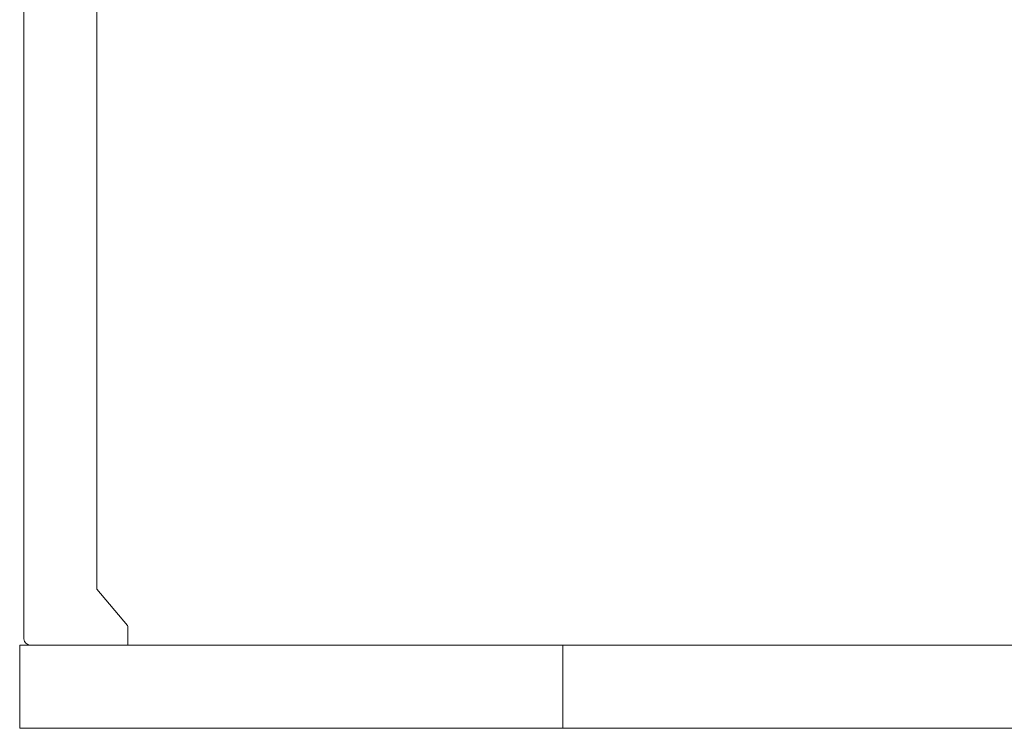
# Model space of a CAD drawing. Header units: centimetres. Extents: x -4572 to 125430, y -27163 to 73697.
# Tile 32 of 44: x 104417 to 104890, y -18752 to -18411. Entities that reach past the tile are written whole.
import ezdxf

# ---------------------------------------------------------------- set-up
doc = ezdxf.new("R2010")
doc.units = ezdxf.units.CM
doc.header["$MEASUREMENT"] = 0
doc.layers.add('kontur', color=7, linetype='Continuous')

# ---------------------------------------------------------------- blocks, each defined once
blk = doc.blocks.new('ASQCqe')
at = {"layer": 'kontur', "color": 7, "lineweight": 0}
for p, q in [((47423.03, 4616.32), (47423.03, 4678.17)), ((47388.03, 4616.32), (47388.03, 4674.17)), ((47388.03, 4389.72), (47388.03, 4616.32)), ((47423.03, 4616.32), (47423.03, 4390.17)), ((47388.03, 4388.86), (47388.03, 4389.72)), ((47388.03, 4367.17), (47388.03, 4388.86)), ((47423.03, 4390.17), (47437.79, 4372.57)), ((47438.03, 4371.93), (47438.03, 4363.16)), ((47388.03, 4366.17), (47388.03, 4367.17)), ((47386.02, 4363.17), (47392.02, 4363.17)), ((47386.02, 4323.17), (47386.02, 4363.17)), ((47650.04, 4363.17), (47392.02, 4363.17)), ((47410.49, 4363.18), (47410.46, 4363.17)), ((47438.03, 4366.17), (47438.03, 4366.17)), ((47647.05, 4323.17), (47647.05, 4363.19)), ((47650.04, 4363.17), (48045.26, 4363.19)), ((47386.02, 4323.17), (47392.02, 4323.17)), ((47644.04, 4323.17), (47392.02, 4323.17)), ((47578.02, 4323.17), (47647.02, 4323.17)), ((47650.04, 4323.17), (47644.04, 4323.17)), ((47647.05, 4323.17), (47653.06, 4323.17)), ((47653.06, 4323.17), (48045.26, 4323.17))]:
    blk.add_line(p, q, dxfattribs=at)
at = {"layer": 'kontur', "color": 7, "lineweight": 0, "flags": 128}
blk.add_lwpolyline([(47438.03, 4371.93), (47437.97, 4372.26), (47437.79, 4372.57)], dxfattribs=at)
at = {"layer": 'kontur', "color": 7, "lineweight": 0}
blk.add_arc((47391.03, 4366.17), 3, 180, 270, dxfattribs=at)

msp = doc.modelspace()

# ---------------------------------------------------------------- block references
at = {"lineweight": 0}
msp.add_blockref('ASQCqe', (57031.19, -23074.83, 1866.43), dxfattribs=at)

doc.saveas('drawing.dxf')
